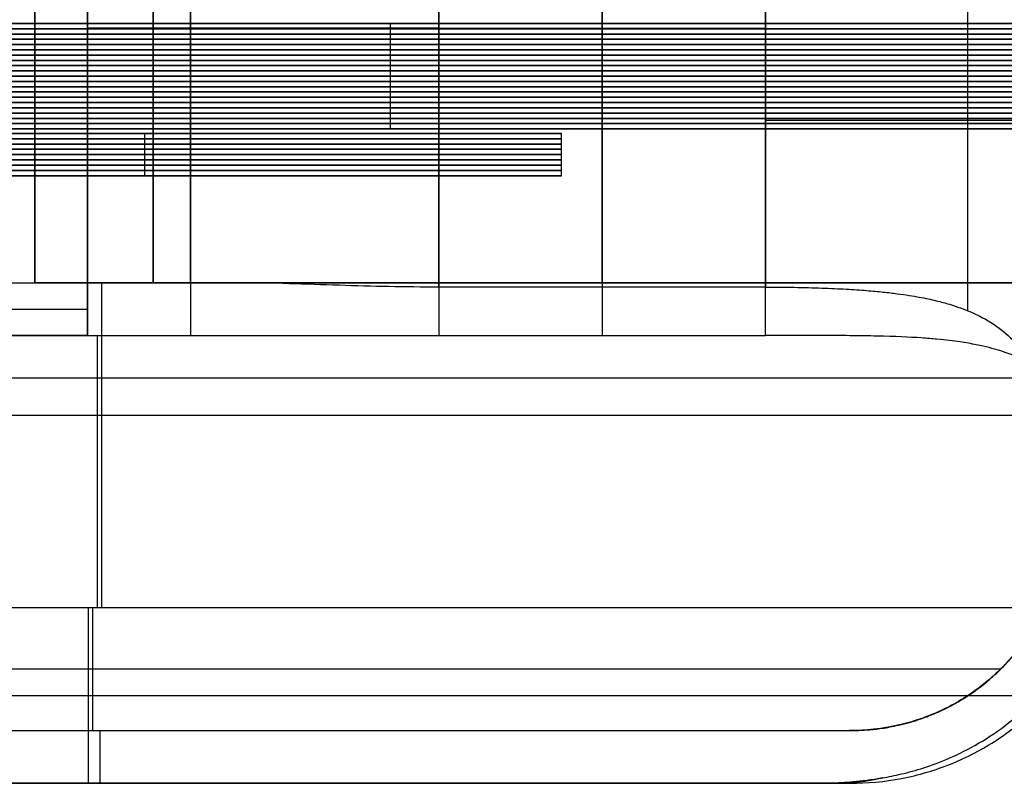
# Model space of a CAD drawing. Header units: millimetres. Extents: x 0 to 166, y -45 to 45.
# Tile 16 of 19: x 54 to 110, y -45 to -1. Entities that reach past the tile are written whole.
import ezdxf

# ---------------------------------------------------------------- set-up
doc = ezdxf.new("R2010")
doc.units = ezdxf.units.MM
doc.layers.add('Livello 01', color=18, linetype='Continuous', true_color=0x000000)

msp = doc.modelspace()

# ---------------------------------------------------------------- linework, layer by layer
at = {"layer": 'Livello 01'}
for p, q in [((58, -16, 68.812), (58, 19, 68.812)), ((55, 16, 68.812), (55, -16, 68.812)), ((87.306, -16, 15.623), (87.306, 16.245, 15.623)), ((87.306, 0, 18.623), (87.306, -19, 18.623)), ((87.306, 0, 15.623), (87.306, -16.245, 15.623)), ((113, -1.535, 122), (37.5, -1.535, 122)), ((37.5, -1.535, 157), (113, -1.535, 157)), ((44.309, -1.235, 139.5), (113, -1.235, 139.5)), ((66.5, -1.235, 122), (66.5, -1.235, 157)), ((75.25, -1.835, 122), (75.25, -1.235, 122)), ((75.25, -1.835, 157), (75.25, -1.235, 157)), ((78, -1.5, 18.623), (96.612, -1.5, 18.623)), ((113, -2.135, 122), (37.5, -2.135, 122)), ((37.5, -2.135, 157), (113, -2.135, 157)), ((44.309, -1.835, 139.5), (113, -1.835, 139.5)), ((44.309, -1.835, 139.5), (113, -1.835, 139.5)), ((66.5, -1.835, 157), (66.5, -1.835, 122)), ((66.5, -1.835, 122), (66.5, -1.835, 157)), ((75.25, -2.435, 122), (75.25, -1.835, 122)), ((75.25, -2.435, 157), (75.25, -1.835, 157)), ((113, -2.735, 122), (37.5, -2.735, 122)), ((37.5, -2.735, 157), (113, -2.735, 157)), ((44.309, -2.435, 139.5), (113, -2.435, 139.5)), ((44.309, -2.435, 139.5), (113, -2.435, 139.5)), ((66.5, -2.435, 122), (66.5, -2.435, 157)), ((66.5, -2.435, 157), (66.5, -2.435, 122)), ((75.25, -3.035, 122), (75.25, -2.435, 122)), ((75.25, -3.035, 157), (75.25, -2.435, 157)), ((113, -3.335, 122), (37.5, -3.335, 122)), ((37.5, -3.335, 157), (113, -3.335, 157)), ((44.309, -3.035, 139.5), (113, -3.035, 139.5)), ((44.309, -3.035, 139.5), (113, -3.035, 139.5)), ((66.5, -3.035, 157), (66.5, -3.035, 122)), ((66.5, -3.035, 122), (66.5, -3.035, 157)), ((75.25, -3.635, 122), (75.25, -3.035, 122)), ((75.25, -3.635, 157), (75.25, -3.035, 157)), ((44.309, -3.635, 139.5), (113, -3.635, 139.5)), ((44.309, -3.635, 139.5), (113, -3.635, 139.5)), ((66.5, -3.635, 122), (66.5, -3.635, 157)), ((66.5, -3.635, 157), (66.5, -3.635, 122)), ((75.25, -4.235, 122), (75.25, -3.635, 122)), ((75.25, -4.235, 157), (75.25, -3.635, 157)), ((113, -3.935, 122), (37.5, -3.935, 122)), ((37.5, -3.935, 157), (113, -3.935, 157)), ((44.309, -4.235, 139.5), (113, -4.235, 139.5)), ((44.309, -4.235, 139.5), (113, -4.235, 139.5)), ((66.5, -4.235, 157), (66.5, -4.235, 122)), ((66.5, -4.235, 122), (66.5, -4.235, 157)), ((75.25, -4.835, 122), (75.25, -4.235, 122)), ((75.25, -4.835, 157), (75.25, -4.235, 157)), ((113, -4.535, 122), (37.5, -4.535, 122)), ((37.5, -4.535, 157), (113, -4.535, 157)), ((44.309, -4.835, 139.5), (113, -4.835, 139.5)), ((44.309, -4.835, 139.5), (113, -4.835, 139.5)), ((66.5, -4.835, 122), (66.5, -4.835, 157)), ((66.5, -4.835, 157), (66.5, -4.835, 122)), ((75.25, -5.435, 122), (75.25, -4.835, 122)), ((75.25, -5.435, 157), (75.25, -4.835, 157)), ((113, -5.135, 122), (37.5, -5.135, 122)), ((37.5, -5.135, 157), (113, -5.135, 157)), ((44.309, -5.435, 139.5), (113, -5.435, 139.5)), ((44.309, -5.435, 139.5), (113, -5.435, 139.5)), ((66.5, -5.435, 157), (66.5, -5.435, 122)), ((66.5, -5.435, 122), (66.5, -5.435, 157)), ((75.25, -6.035, 122), (75.25, -5.435, 122)), ((75.25, -6.035, 157), (75.25, -5.435, 157)), ((113, -5.735, 122), (37.5, -5.735, 122)), ((37.5, -5.735, 157), (113, -5.735, 157)), ((44.309, -6.035, 139.5), (113, -6.035, 139.5)), ((44.309, -6.035, 139.5), (113, -6.035, 139.5)), ((66.5, -6.035, 122), (66.5, -6.035, 157)), ((66.5, -6.035, 157), (66.5, -6.035, 122)), ((75.25, -6.635, 122), (75.25, -6.035, 122)), ((75.25, -6.635, 157), (75.25, -6.035, 157)), ((113, -6.335, 122), (37.5, -6.335, 122)), ((37.5, -6.335, 157), (113, -6.335, 157)), ((44.309, -6.635, 139.5), (113, -6.635, 139.5)), ((44.309, -6.635, 139.5), (113, -6.635, 139.5)), ((66.5, -6.635, 122), (66.5, -6.635, 157)), ((66.5, -6.635, 157), (66.5, -6.635, 122)), ((75.25, -7.235, 122), (75.25, -6.635, 122)), ((75.25, -7.235, 157), (75.25, -6.635, 157)), ((113, -6.935, 122), (37.5, -6.935, 122)), ((37.5, -6.935, 157), (113, -6.935, 157)), ((44.309, -7.235, 139.5), (113, -7.235, 139.5)), ((66.5, -7.235, 157), (66.5, -7.235, 122)), ((37.5, -7.8, 157), (85, -7.8, 157)), ((85, -7.8, 122), (37.5, -7.8, 122)), ((44.309, -7.5, 139.5), (85, -7.5, 139.5)), ((61.25, -8.1, 157), (61.25, -7.5, 157)), ((61.25, -8.1, 122), (61.25, -7.5, 122)), ((85, -8.1, 139.5), (85, -7.5, 139.5)), ((85, -7.8, 122), (85, -7.8, 157)), ((37.5, -8.4, 157), (85, -8.4, 157)), ((85, -8.4, 122), (37.5, -8.4, 122)), ((44.309, -8.1, 139.5), (85, -8.1, 139.5)), ((44.309, -8.1, 139.5), (85, -8.1, 139.5)), ((61.25, -8.7, 157), (61.25, -8.1, 157)), ((61.25, -8.7, 122), (61.25, -8.1, 122)), ((85, -8.7, 139.5), (85, -8.1, 139.5)), ((85, -8.4, 122), (85, -8.4, 157)), ((44.309, -8.7, 139.5), (85, -8.7, 139.5)), ((44.309, -8.7, 139.5), (85, -8.7, 139.5)), ((61.25, -9.3, 157), (61.25, -8.7, 157)), ((61.25, -9.3, 122), (61.25, -8.7, 122)), ((85, -9.3, 139.5), (85, -8.7, 139.5)), ((37.5, -9, 157), (85, -9, 157)), ((85, -9, 122), (37.5, -9, 122)), ((44.309, -9.3, 139.5), (85, -9.3, 139.5)), ((44.309, -9.3, 139.5), (85, -9.3, 139.5)), ((61.25, -9.9, 157), (61.25, -9.3, 157)), ((61.25, -9.9, 122), (61.25, -9.3, 122)), ((85, -9, 122), (85, -9, 157)), ((85, -9.9, 139.5), (85, -9.3, 139.5)), ((37.5, -9.6, 157), (85, -9.6, 157)), ((85, -9.6, 122), (37.5, -9.6, 122)), ((44.309, -9.9, 139.5), (85, -9.9, 139.5)), ((85, -9.6, 122), (85, -9.6, 157)), ((19, -16, 87.812), (58, -16, 87.812)), ((58, -19, 88.312), (58, -16, 88.312)), ((58, -17.5, 38.623), (58, -17.5, 138)), ((19, -19, 87.812), (58, -19, 87.812)), ((58.038, -34.5, 3.123), (58.038, -44.5, 3.123)), ((58.271, -34.5, 0.123), (58.271, -41.5, 0.123)), ((109.999, -38, 0.123), (6.529, -38, 0.123)), ((3.82, -39.5, 3.123), (112.154, -39.5, 3.123)), ((15, -41.5, 0.062), (101.401, -41.5, 0.062)), ((58.209, -41.5, 0.123), (58.209, -41.5)), ((58.685, -41.5), (58.685, -44.5)), ((15, -44.5, 1.562), (100.658, -44.5, 1.562)), ((58.209, -44.5), (58.209, -44.5, 3.123))]:
    msp.add_line(p, q, dxfattribs=at)
for points in [[(58, 19, 99), (58, 1.5, 99), (58, -16, 99)], [(63.858, -16, 113.142), (63.858, 1.5, 113.142), (63.858, 19, 113.142)], [(78, 19, 119), (78, 1.5, 119), (78, -16, 119)], [(55, -16, 99), (55, 0, 99), (55, 16, 99)], [(61.737, -16, 115.263), (61.737, 0, 115.263), (61.737, 16, 115.263)], [(78, -16, 122), (78, 0, 122), (78, 16, 122)], [(55, 0, 38.623), (55, -8, 38.623), (55, -16, 38.623)], [(58, 0, 38.623), (58, -8, 38.623), (58, -16, 38.623)], [(61.737, 0, 22.36), (61.737, -8, 22.36), (61.737, -16, 22.36)], [(63.858, 0, 24.481), (63.858, -9.5, 24.481), (63.858, -19, 24.481)], [(78, 0, 18.623), (78, -8, 18.623), (78, -16, 18.623)], [(78, -16, 15.623), (78, -8, 15.623), (78, 0, 15.623)], [(78, 0, 15.623), (78, -8, 15.623), (78, -16, 15.623)], [(96.612, -19, 18.623), (96.612, -9.5, 18.623), (96.612, 0, 18.623)], [(96.612, 0, 15.623), (96.612, -8, 15.623), (96.612, -16, 15.623)], [(96.612, -16, 15.623), (96.612, -8, 15.623), (96.612, 0, 15.623)], [(108.136, -17.589, 11.122), (108.136, -8.795, 11.122), (108.136, 0, 11.122)], [(37.5, -1.235, 157), (75.25, -1.235, 157), (113, -1.235, 157)], [(113, -1.235, 122), (75.25, -1.235, 122), (37.5, -1.235, 122)], [(113, -1.835, 122), (75.25, -1.835, 122), (37.5, -1.835, 122)], [(37.5, -1.835, 157), (75.25, -1.835, 157), (113, -1.835, 157)], [(37.5, -1.835, 157), (75.25, -1.835, 157), (113, -1.835, 157)], [(113, -1.835, 122), (75.25, -1.835, 122), (37.5, -1.835, 122)], [(37.5, -2.435, 157), (75.25, -2.435, 157), (113, -2.435, 157)], [(113, -2.435, 122), (75.25, -2.435, 122), (37.5, -2.435, 122)], [(113, -2.435, 122), (75.25, -2.435, 122), (37.5, -2.435, 122)], [(37.5, -2.435, 157), (75.25, -2.435, 157), (113, -2.435, 157)], [(113, -3.035, 122), (75.25, -3.035, 122), (37.5, -3.035, 122)], [(37.5, -3.035, 157), (75.25, -3.035, 157), (113, -3.035, 157)], [(37.5, -3.035, 157), (75.25, -3.035, 157), (113, -3.035, 157)], [(113, -3.035, 122), (75.25, -3.035, 122), (37.5, -3.035, 122)], [(37.5, -3.635, 157), (75.25, -3.635, 157), (113, -3.635, 157)], [(113, -3.635, 122), (75.25, -3.635, 122), (37.5, -3.635, 122)], [(113, -3.635, 122), (75.25, -3.635, 122), (37.5, -3.635, 122)], [(37.5, -3.635, 157), (75.25, -3.635, 157), (113, -3.635, 157)], [(113, -4.235, 122), (75.25, -4.235, 122), (37.5, -4.235, 122)], [(37.5, -4.235, 157), (75.25, -4.235, 157), (113, -4.235, 157)], [(37.5, -4.235, 157), (75.25, -4.235, 157), (113, -4.235, 157)], [(113, -4.235, 122), (75.25, -4.235, 122), (37.5, -4.235, 122)], [(37.5, -4.835, 157), (75.25, -4.835, 157), (113, -4.835, 157)], [(113, -4.835, 122), (75.25, -4.835, 122), (37.5, -4.835, 122)], [(113, -4.835, 122), (75.25, -4.835, 122), (37.5, -4.835, 122)], [(37.5, -4.835, 157), (75.25, -4.835, 157), (113, -4.835, 157)], [(113, -5.435, 122), (75.25, -5.435, 122), (37.5, -5.435, 122)], [(37.5, -5.435, 157), (75.25, -5.435, 157), (113, -5.435, 157)], [(37.5, -5.435, 157), (75.25, -5.435, 157), (113, -5.435, 157)], [(113, -5.435, 122), (75.25, -5.435, 122), (37.5, -5.435, 122)], [(37.5, -6.035, 157), (75.25, -6.035, 157), (113, -6.035, 157)], [(113, -6.035, 122), (75.25, -6.035, 122), (37.5, -6.035, 122)], [(113, -6.035, 122), (75.25, -6.035, 122), (37.5, -6.035, 122)], [(37.5, -6.035, 157), (75.25, -6.035, 157), (113, -6.035, 157)], [(37.5, -6.635, 157), (75.25, -6.635, 157), (113, -6.635, 157)], [(113, -6.635, 122), (75.25, -6.635, 122), (37.5, -6.635, 122)], [(113, -6.635, 122), (75.25, -6.635, 122), (37.5, -6.635, 122)], [(37.5, -6.635, 157), (75.25, -6.635, 157), (113, -6.635, 157)], [(113, -7.235, 122), (75.25, -7.235, 122), (37.5, -7.235, 122)], [(37.5, -7.235, 157), (75.25, -7.235, 157), (113, -7.235, 157)], [(85, -7.5, 157), (61.25, -7.5, 157), (37.5, -7.5, 157)], [(85, -7.5, 122), (61.25, -7.5, 122), (37.5, -7.5, 122)], [(85, -8.1, 157), (85, -7.8, 157), (85, -7.5, 157)], [(85, -7.5, 157), (85, -7.5, 139.5), (85, -7.5, 122)], [(85, -8.1, 122), (85, -7.8, 122), (85, -7.5, 122)], [(37.5, -8.1, 157), (61.25, -8.1, 157), (85, -8.1, 157)], [(85, -8.1, 122), (61.25, -8.1, 122), (37.5, -8.1, 122)], [(85, -8.1, 157), (61.25, -8.1, 157), (37.5, -8.1, 157)], [(85, -8.1, 122), (61.25, -8.1, 122), (37.5, -8.1, 122)], [(85, -8.1, 157), (85, -8.1, 139.5), (85, -8.1, 122)], [(85, -8.7, 157), (85, -8.4, 157), (85, -8.1, 157)], [(85, -8.1, 157), (85, -8.1, 139.5), (85, -8.1, 122)], [(85, -8.7, 122), (85, -8.4, 122), (85, -8.1, 122)], [(37.5, -8.7, 157), (61.25, -8.7, 157), (85, -8.7, 157)], [(85, -8.7, 122), (61.25, -8.7, 122), (37.5, -8.7, 122)], [(85, -8.7, 157), (61.25, -8.7, 157), (37.5, -8.7, 157)], [(85, -8.7, 122), (61.25, -8.7, 122), (37.5, -8.7, 122)], [(85, -8.7, 157), (85, -8.7, 139.5), (85, -8.7, 122)], [(85, -9.3, 157), (85, -9, 157), (85, -8.7, 157)], [(85, -8.7, 157), (85, -8.7, 139.5), (85, -8.7, 122)], [(85, -9.3, 122), (85, -9, 122), (85, -8.7, 122)], [(37.5, -9.3, 157), (61.25, -9.3, 157), (85, -9.3, 157)], [(85, -9.3, 122), (61.25, -9.3, 122), (37.5, -9.3, 122)], [(85, -9.3, 157), (61.25, -9.3, 157), (37.5, -9.3, 157)], [(85, -9.3, 122), (61.25, -9.3, 122), (37.5, -9.3, 122)], [(85, -9.3, 157), (85, -9.3, 139.5), (85, -9.3, 122)], [(85, -9.9, 157), (85, -9.6, 157), (85, -9.3, 157)], [(85, -9.3, 157), (85, -9.3, 139.5), (85, -9.3, 122)], [(85, -9.9, 122), (85, -9.6, 122), (85, -9.3, 122)], [(37.5, -9.9, 157), (61.25, -9.9, 157), (85, -9.9, 157)], [(85, -9.9, 122), (61.25, -9.9, 122), (37.5, -9.9, 122)], [(85, -9.9, 157), (85, -9.9, 139.5), (85, -9.9, 122)], [(27, -16, 18.623), (46.821, -16, 18.623), (66.642, -16, 18.623)], [(55, -16, 38.623), (55, -16, 68.812), (55, -16, 99)], [(58, -16, 138), (58, -16, 118.5), (58, -16, 99)], [(58, -19, 138), (58, -17.5, 138), (58, -16, 138)], [(58, -16, 38.623), (58, -16, 68.812), (58, -16, 99)], [(58, -16, 38.623), (58, -17.5, 38.623), (58, -19, 38.623)], [(58, -16, 99), (58, -16, 68.812), (58, -16, 38.623)], [(78, -16, 18.623), (72.321, -16, 18.623), (66.642, -16, 18.623)], [(78, -16, 18.623), (78, -17.5, 18.623), (78, -19, 18.623)], [(148, -16, 122), (113, -16, 122), (78, -16, 122)], [(78, -16, 119), (113, -16, 119), (148, -16, 119)], [(78, -16.245, 15.623), (78, -16.122, 15.623), (78, -16, 15.623)], [(78, -16, 15.623), (87.306, -16, 15.623), (96.612, -16, 15.623)], [(96.612, -16.245, 15.623), (87.306, -16.245, 15.623), (78, -16.245, 15.623)], [(96.612, -16, 15.623), (96.612, -16.122, 15.623), (96.612, -16.245, 15.623)], [(0, -19, 18.623), (39, -19, 18.623), (78, -19, 18.623)], [(58, -19, 38.623), (58, -19, 88.312), (58, -19, 138)], [(78, -19, 18.623), (87.306, -19, 18.623), (96.612, -19, 18.623)], [(3, -21.419, 5.542), (57.571, -21.419, 5.542), (112.141, -21.419, 5.542)], [(0, -23.54, 7.663), (57.226, -23.54, 7.663), (114.453, -23.54, 7.663)], [(115.218, -34.5, 3.123), (58.038, -34.5, 3.123), (0.858, -34.5, 3.123)], [(112.45, -34.5, 0.123), (58.271, -34.5, 0.123), (4.091, -34.5, 0.123)], [(15, -41.5, 0.123), (58.191, -41.5, 0.123), (101.382, -41.5, 0.123)], [(15, -41.5), (58.209, -41.5), (101.419, -41.5)], [(15, -44.5), (58.209, -44.5), (101.419, -44.5)], [(98.792, -44.5, 3.123), (56.896, -44.5, 3.123), (15, -44.5, 3.123)]]:
    msp.add_open_spline(points, degree=2, dxfattribs=at)
at = {"layer": 'Livello 01', "extrusion": (-1.11022e-17, -1, -1.11022e-17)}
msp.add_rational_spline([(78, -1.5, 18.623), (58, -1.5, 18.623), (58, -1.5, 38.623)], [1, 0.707106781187, 1], degree=2, dxfattribs=at)
at = {"layer": 'Livello 01', "extrusion": (-3.39974e-16, -1, 2.92301e-17)}
msp.add_rational_spline([(113.556, -6.75), (112.287, -6.75, 15.623), (96.612, -6.75, 15.623)], [1, 0.735177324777, 1], degree=2, dxfattribs=at)
at = {"layer": 'Livello 01', "extrusion": (2.85469e-16, -1, 3.05842e-16)}
msp.add_rational_spline([(116.565, -6.75), (115.28, -6.75, 18.623), (96.612, -6.75, 18.623)], [1, 0.731035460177, 1], degree=2, dxfattribs=at)
at = {"layer": 'Livello 01', "extrusion": (0, 1, 0)}
for points in [[(39, -16, 157), (58, -16, 157), (58, -16, 138)], [(78, -16, 122), (55, -16, 122), (55, -16, 99)], [(58, -16, 38.623), (58, -16, 18.623), (78, -16, 18.623)], [(39, -17.5, 157), (58, -17.5, 157), (58, -17.5, 138)]]:
    msp.add_rational_spline(points, [1, 0.707106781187, 1], degree=2, dxfattribs=at)
at = {"layer": 'Livello 01', "extrusion": (-2.27926e-16, -1, -1.32678e-16)}
msp.add_rational_spline([(66.642, -16, 18.623), (55, -16, 25.235), (55, -16, 38.623)], [1, 0.864239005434, 1], degree=2, dxfattribs=at)
at = {"layer": 'Livello 01', "extrusion": (0, -1, 0)}
msp.add_rational_spline([(58, -16, 99), (58, -16, 119), (78, -16, 119)], [1, 0.707106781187, 1], degree=2, dxfattribs=at)
at = {"layer": 'Livello 01', "extrusion": (-1, -3.07262e-15, 0)}
msp.add_rational_spline([(58.791, -16, 18.623), (58.791, -16, 0.123), (58.791, -34.5, 0.123)], [1, 0.707106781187, 1], degree=2, dxfattribs=at)
at = {"layer": 'Livello 01'}
for points, knots in [([(78, -16.245, 15.623), (77.053, -16.245, 15.623), (76.107, -16.235, 15.682), (74.214, -16.199, 15.917), (73.267, -16.172, 16.095), (71.374, -16.112, 16.577), (70.427, -16.078, 16.882), (68.535, -16.022, 17.637), (67.588, -16, 18.086), (66.642, -16, 18.623)], [-11.890527, -11.890527, -11.890527, -11.890527, -8.917974, -8.917974, -5.945402, -5.945402, -2.972775, -2.972775, 0, 0, 0, 0]), ([(96.612, -16.245, 15.623), (97.163, -16.245, 15.623), (97.703, -16.249, 15.597), (98.799, -16.267, 15.491), (99.318, -16.28, 15.414), (100.316, -16.315, 15.223), (100.775, -16.336, 15.112), (101.625, -16.384, 14.873), (102.008, -16.41, 14.749), (102.711, -16.466, 14.496), (103.027, -16.495, 14.37), (103.608, -16.556, 14.12), (103.872, -16.587, 13.998), (104.604, -16.683, 13.638), (105.011, -16.748, 13.41), (105.733, -16.882, 12.976), (106.046, -16.949, 12.77), (106.611, -17.086, 12.376), (106.863, -17.154, 12.189), (107.552, -17.361, 11.649), (107.927, -17.5, 11.319), (108.584, -17.778, 10.702), (108.864, -17.918, 10.415), (109.365, -18.198, 9.871), (109.584, -18.339, 9.616), (110.18, -18.76, 8.885), (110.494, -19.042, 8.448), (111.275, -19.859, 7.276), (111.654, -20.437, 6.573), (112.244, -21.594, 5.341), (112.453, -22.174, 4.81), (112.781, -23.276, 3.899), (112.906, -23.842, 3.487), (113.108, -24.973, 2.751), (113.184, -25.539, 2.426), (113.367, -27.236, 1.562), (113.429, -28.368, 1.13), (113.471, -29.5, 0.812)], [-30.364571, -30.364571, -30.364571, -30.364571, -30.124245, -30.124245, -29.883919, -29.883919, -29.643593, -29.643593, -29.403267, -29.403267, -29.162941, -29.162941, -28.922615, -28.922615, -28.441964, -28.441964, -27.961312, -27.961312, -27.48066, -27.48066, -26.519356, -26.519356, -25.558304, -25.558304, -24.597251, -24.597251, -22.675145, -22.675145, -19.025179, -19.025179, -15.372691, -15.372691, -11.529491, -11.529491, -7.686277, -7.686277, 0, 0, 0, 0]), ([(115.889, -29.5, 3.952), (115.803, -28.588, 4.263), (115.686, -27.676, 4.666), (115.411, -26.308, 5.455), (115.304, -25.852, 5.748), (115.038, -24.94, 6.41), (114.88, -24.485, 6.778), (114.495, -23.598, 7.59), (114.256, -23.13, 8.064), (113.618, -22.196, 9.169), (113.22, -21.729, 9.802), (112.431, -21.072, 10.869), (112.117, -20.845, 11.271), (111.524, -20.506, 11.954), (111.306, -20.393, 12.196), (110.808, -20.167, 12.716), (110.529, -20.055, 12.994), (109.867, -19.83, 13.607), (109.488, -19.719, 13.94), (108.762, -19.553, 14.513), (108.494, -19.499, 14.716), (107.869, -19.39, 15.159), (107.516, -19.337, 15.397), (106.868, -19.259, 15.795), (106.633, -19.234, 15.935), (106.105, -19.185, 16.229), (105.814, -19.161, 16.385), (104.818, -19.095, 16.877), (103.968, -19.057, 17.251), (102.474, -19.024, 17.752), (101.954, -19.016, 17.905), (100.88, -19.006, 18.171), (100.34, -19.004, 18.281), (98.716, -18.999, 18.543), (97.649, -19, 18.623), (96.612, -19, 18.623)], [0, 0, 0, 0, 7.678381, 7.678381, 11.521736, 11.521736, 15.358968, 15.358968, 18.995765, 18.995765, 22.630819, 22.630819, 24.550236, 24.550236, 25.509945, 25.509945, 26.469653, 26.469653, 27.430715, 27.430715, 27.911246, 27.911246, 28.391777, 28.391777, 28.632043, 28.632043, 28.872308, 28.872308, 29.352839, 29.352839, 29.593105, 29.593105, 29.83337, 29.83337, 30.313901, 30.313901, 30.313901, 30.313901]), ([(101.419, -41.5), (101.731, -41.5), (102.096, -41.491, 0), (102.793, -41.428, 0), (103.051, -41.399, 0), (103.64, -41.307, 0), (103.971, -41.246, 0), (104.741, -41.06, 0), (105.178, -40.937, 0), (105.965, -40.646, 0), (106.249, -40.532, 0), (106.873, -40.245, 0), (107.213, -40.074, 0), (107.966, -39.637, 0), (108.378, -39.372, 0), (109.069, -38.846, 0), (109.311, -38.648, 0), (109.822, -38.191, 0), (110.09, -37.932, 0), (110.657, -37.32, 0), (110.953, -36.969, 0), (111.419, -36.33, 0), (111.576, -36.099, 0), (111.896, -35.588, 0), (112.057, -35.309, 0), (112.379, -34.687, 0), (112.538, -34.348, 0), (112.846, -33.581, 0), (112.991, -33.167, 0), (113.253, -32.222, 0), (113.364, -31.706, 0), (113.518, -30.603, 0), (113.556, -30.064), (113.556, -29.5)], [-18.983061, -18.983061, -18.983061, -18.983061, -14.23808, -14.23808, -11.865689, -11.865689, -9.493207, -9.493207, -7.12357, -7.12357, -5.937428, -5.937428, -4.751287, -4.751287, -3.565116, -3.565116, -2.972031, -2.972031, -2.378945, -2.378945, -1.784209, -1.784209, -1.486841, -1.486841, -1.189473, -1.189473, -0.892104, -0.892104, -0.594736, -0.594736, -0.297368, -0.297368, 0, 0, 0, 0]), ([(101.419, -44.5), (102.414, -44.5), (103.395, -44.408), (104.842, -44.131), (105.321, -44.015), (106.27, -43.735), (106.742, -43.57), (108.116, -43.013), (108.985, -42.557), (110.22, -41.745), (110.621, -41.453), (111.394, -40.827), (111.762, -40.498), (112.812, -39.461), (113.44, -38.706), (114.273, -37.474), (114.532, -37.047), (115.001, -36.179), (115.425, -35.292), (115.76, -34.368), (116.049, -33.425), (116.172, -32.942), (116.466, -31.481), (116.565, -30.496), (116.565, -29.5)], [0, 0, 0, 0, 2.965012, 2.965012, 4.447519, 4.447519, 5.930025, 5.930025, 8.895037, 8.895037, 10.377543, 10.377543, 11.860049, 11.860049, 14.825062, 14.825062, 16.307568, 16.307568, 17.790074, 19.27258, 19.27258, 20.755086, 20.755086, 23.720099, 23.720099, 23.720099, 23.720099]), ([(98.792, -44.5, 3.123), (99.045, -44.5, 3.123), (99.318, -44.499, 3.123), (99.928, -44.49, 3.123), (100.263, -44.482, 3.123), (101.034, -44.446, 3.123), (101.466, -44.419, 3.123), (102.237, -44.339, 3.123), (102.513, -44.306, 3.124), (103.117, -44.218, 3.123), (103.442, -44.163, 3.123), (104.158, -44.018, 3.124), (104.544, -43.929, 3.123), (105.392, -43.695, 3.124), (105.847, -43.552, 3.123), (107.329, -42.997, 3.124), (108.452, -42.467, 3.123), (110.195, -41.283, 3.123), (110.77, -40.833, 3.124), (111.891, -39.803, 3.123), (112.423, -39.236, 3.124), (113.405, -37.998, 3.123), (113.848, -37.339, 3.124), (114.623, -35.952, 3.123), (114.951, -35.233, 3.123), (115.218, -34.5, 3.123)], [0, 0, 0, 0, 2.580625, 2.580625, 5.157768, 5.157768, 7.738711, 7.738711, 9.028725, 9.028725, 10.318738, 10.318738, 11.609359, 11.609359, 12.899979, 12.899979, 15.483971, 15.483971, 16.776623, 16.776623, 18.069275, 18.069275, 19.358331, 19.358331, 20.647386, 20.647386, 20.647386, 20.647386]), ([(112.45, -34.5, 0.123), (112.295, -34.836, 0.123), (112.14, -35.134, 0.123), (111.829, -35.682, 0.123), (111.675, -35.927, 0.123), (111.22, -36.607, 0.123), (110.929, -36.977, 0.123), (110.371, -37.626, 0.123), (110.105, -37.901, 0.123), (109.598, -38.386, 0.123), (109.358, -38.595, 0.123), (108.67, -39.154, 0.123), (108.259, -39.436, 0.123), (107.505, -39.904, 0.123), (107.164, -40.088, 0.123), (106.537, -40.397, 0.123), (106.25, -40.522, 0.123), (105.721, -40.733, 0.123), (105.477, -40.819, 0.123), (104.798, -41.041, 0.123), (104.413, -41.139, 0.123), (103.73, -41.288, 0.123), (103.432, -41.338, 0.123), (102.899, -41.413, 0.123), (102.662, -41.438, 0.123), (102.019, -41.492, 0.124), (101.677, -41.5, 0.123), (101.382, -41.5, 0.123)], [-13.844723, -13.844723, -13.844723, -13.844723, -13.628412, -13.628412, -13.412101, -13.412101, -12.979478, -12.979478, -12.546855, -12.546855, -12.114233, -12.114233, -11.248813, -11.248813, -10.383394, -10.383394, -9.518133, -9.518133, -8.652872, -8.652872, -6.922249, -6.922249, -5.191685, -5.191685, -3.461154, -3.461154, 0, 0, 0, 0])]:
    msp.add_open_spline(points, degree=3, knots=knots, dxfattribs=at)
at = {"layer": 'Livello 01', "extrusion": (-3.7397e-16, -1, -3.7397e-16)}
msp.add_rational_spline([(58, -19, 138), (58, -19, 157), (39, -19, 157)], [1, 0.707106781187, 1], degree=2, dxfattribs=at)
at = {"layer": 'Livello 01', "extrusion": (-8.88178e-16, 1, -8.88178e-16)}
msp.add_rational_spline([(58, -19, 38.623), (58, -19, 18.623), (78, -19, 18.623)], [1, 0.707106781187, 1], degree=2, dxfattribs=at)
at = {"layer": 'Livello 01', "extrusion": (-1, 2.75049e-15, -1.37524e-15)}
msp.add_rational_spline([(58.548, -19, 18.623), (58.548, -19, 3.123), (58.548, -34.5, 3.123)], [1, 0.707106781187, 1], degree=2, dxfattribs=at)
at = {"layer": 'Livello 01', "extrusion": (-3.70452e-11, 1, -3.97365e-12)}
msp.add_rational_spline([(110.027, -37.985, 0), (110.023, -37.985, 0.041), (110.018, -37.985, 0.082), (110.014, -37.985, 0.123)], [0.852573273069, 0.852454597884, 0.85234196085, 0.852235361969], degree=3, dxfattribs=at)
at = {"layer": 'Livello 01', "extrusion": (-4.91162e-11, 1, -1.47532e-11)}
msp.add_rational_spline([(101.382, -41.5, 0.123), (101.401, -41.5, 0.062), (101.419, -41.5)], [1, 0.999916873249, 1], degree=2, dxfattribs=at)
at = {"layer": 'Livello 01', "extrusion": (0.191683, -1.38855e-13, -0.981457)}
msp.add_rational_spline([(104.292, -41.163, 0.123), (104.082, -41.215, 0.082), (103.871, -41.26, 0.041), (103.659, -41.3, 0)], [0.917968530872, 0.922732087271, 0.927749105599, 0.933019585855], degree=3, dxfattribs=at)
at = {"layer": 'Livello 01', "extrusion": (0.559949, 9.55038e-14, -0.828527)}
msp.add_rational_spline([(103.271, -44.189, 3.123), (102.432, -44.399, 2.557), (101.59, -44.5, 1.988), (100.755, -44.5, 1.423)], [0.865791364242, 0.884014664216, 0.905737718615, 0.930960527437], degree=3, dxfattribs=at)
at = {"layer": 'Livello 01', "extrusion": (-1.19191e-14, 1, -1.00258e-14)}
msp.add_rational_spline([(101.419, -44.5), (100.804, -44.5, 2.149), (98.792, -44.5, 3.123)], [1, 0.912912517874, 1], degree=2, dxfattribs=at)

doc.saveas('drawing.dxf')
